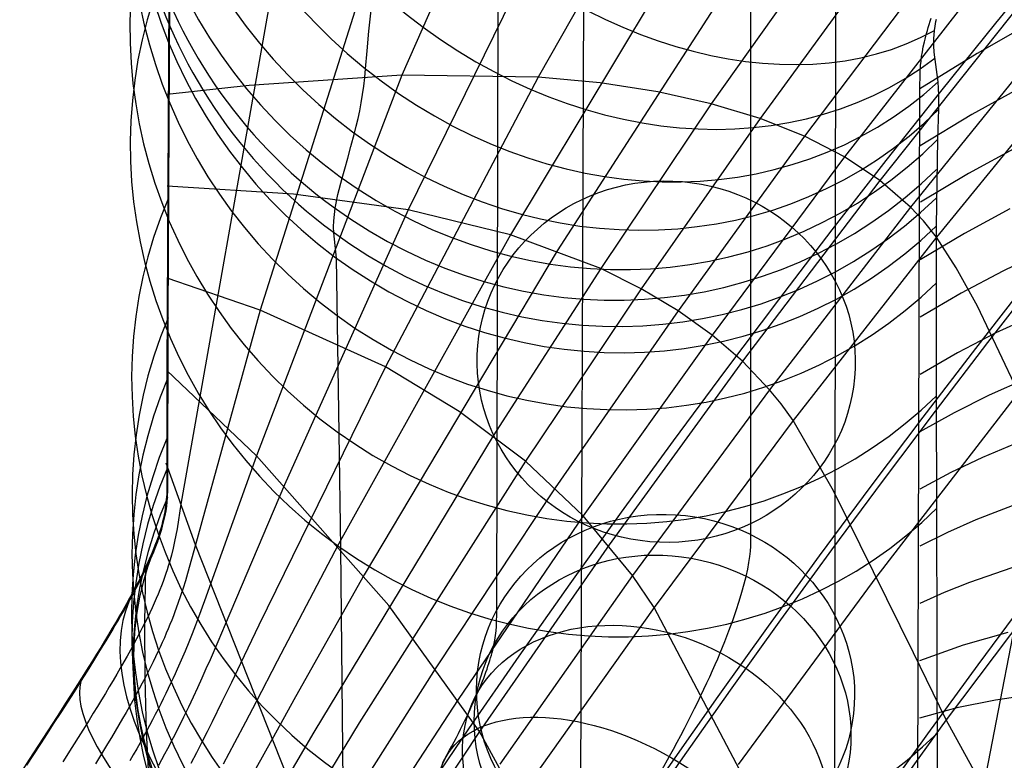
# Model space of a CAD drawing. Extents: x -919 to -345, y -585 to -19.
# Tile 37 of 123: x -885 to -858, y -202 to -183. Entities that reach past the tile are written whole.
import ezdxf

# ---------------------------------------------------------------- set-up
doc = ezdxf.new("R2010")
doc.units = 0
doc.layers.add('SCHIUMATO', color=84, linetype='CONTINUOUS')
doc.layers.add('TELAIO', color=3, linetype='CONTINUOUS')

msp = doc.modelspace()

# ---------------------------------------------------------------- linework, layer by layer
at = {"layer": 'SCHIUMATO'}
for p, q in [((-867.639, -168.729, 265.983), (-874.403, -184.207, 239.733)), ((-871.685, -170.01, 275.572), (-878.157, -190.415, 233.265)), ((-875.982, -171.457, 285.514), (-880.255, -195.548, 223.801)), ((-880.523, -173.057, 295.804), (-880.622, -192.011, 234.689)), ((-880.586, -190.619, 239.206), (-880.498, -173.167, 295.469)), ((-860.162, -176.423, 216.895), (-866.231, -184.958, 212.091)), ((-866.546, -176.765, 236.454), (-870.8, -184.253, 228.157)), ((-869.023, -177.141, 243.49), (-874.243, -187.765, 229.062)), ((-866.735, -180.443, 226.145), (-871.533, -188.424, 219.124)), ((-864.913, -180.503, 220.206), (-870.3, -188.845, 214.35)), ((-861.704, -180.916, 208.995), (-864.935, -185.349, 207.093)), ((-860.325, -181.275, 203.737), (-863.757, -185.818, 202.283)), ((-859.1, -181.734, 198.714), (-862.7, -186.366, 197.662)), ((-875.279, -183.039, 312.56), (-875.214, -182.482, 313.301)), ((-858.031, -182.286, 193.928), (-861.765, -186.987, 193.231)), ((-860.436, -182.779, 311.765), (-860.407, -182.693, 311.893)), ((-860.285, -182.785, 310.039), (-860.273, -182.72, 310.183)), ((-857.661, -182.752, 302.254), (-859.199, -183.629, 304.846)), ((-857.123, -182.947, 189.389), (-860.954, -187.693, 188.998)), ((-860.533, -183.099, 311.232), (-860.511, -183.022, 311.368)), ((-860.511, -183.022, 311.368), (-860.488, -182.943, 311.503)), ((-860.488, -182.943, 311.503), (-860.463, -182.862, 311.635)), ((-860.463, -182.862, 311.635), (-860.436, -182.779, 311.765)), ((-860.332, -183.132, 309.153), (-860.321, -183.024, 309.451)), ((-860.321, -183.024, 309.451), (-860.306, -182.908, 309.746)), ((-860.306, -182.908, 309.746), (-860.297, -182.848, 309.893)), ((-860.297, -182.848, 309.893), (-860.285, -182.785, 310.039)), ((-875.326, -183.555, 311.835), (-875.279, -183.039, 312.56)), ((-860.589, -183.318, 310.812), (-860.572, -183.247, 310.954)), ((-860.572, -183.247, 310.954), (-860.553, -183.174, 311.094)), ((-860.553, -183.174, 311.094), (-860.533, -183.099, 311.232)), ((-860.34, -183.331, 308.551), (-860.337, -183.234, 308.853)), ((-860.337, -183.234, 308.853), (-860.332, -183.132, 309.153)), ((-860.643, -183.586, 310.231), (-860.619, -183.455, 310.524)), ((-860.619, -183.455, 310.524), (-860.589, -183.318, 310.812)), ((-860.338, -183.423, 308.247), (-860.34, -183.331, 308.551)), ((-860.328, -183.595, 307.637), (-860.338, -183.423, 308.247)), ((-875.365, -184.036, 311.116), (-875.326, -183.555, 311.835)), ((-859.199, -183.629, 304.846), (-860.714, -184.566, 307.45)), ((-860.679, -183.831, 309.63), (-860.663, -183.711, 309.932)), ((-860.663, -183.711, 309.932), (-860.643, -183.586, 310.231)), ((-860.225, -184.382, 304.564), (-860.328, -183.595, 307.637)), ((-856.378, -183.719, 185.107), (-860.272, -188.485, 184.972)), ((-875.387, -184.268, 310.751), (-875.365, -184.036, 311.116)), ((-860.706, -184.163, 308.703), (-860.691, -183.945, 309.323)), ((-860.691, -183.945, 309.323), (-860.679, -183.831, 309.63)), ((-859.834, -207.202, 231.405), (-855.335, -183.95, 290.71)), ((-874.403, -184.207, 239.733), (-878.44, -184.476, 251.995)), ((-874.403, -184.207, 239.733), (-878.253, -194.266, 223.247)), ((-875.414, -184.495, 310.372), (-875.387, -184.268, 310.751)), ((-870.8, -184.253, 228.157), (-874.842, -191.916, 219.915)), ((-870.8, -184.253, 228.157), (-874.403, -184.207, 239.733)), ((-869.165, -184.408, 222.627), (-870.8, -184.253, 228.157)), ((-860.714, -184.566, 307.45), (-860.706, -184.163, 308.703)), ((-878.44, -184.476, 251.995), (-880.615, -184.716, 258.371)), ((-875.446, -184.717, 309.981), (-875.414, -184.495, 310.372)), ((-867.642, -184.646, 217.271), (-869.165, -184.408, 222.627)), ((-860.771, -206.659, 235.915), (-860.714, -184.566, 307.45)), ((-860.206, -184.729, 303.344), (-860.225, -184.382, 304.564)), ((-857.94, -184.472, 297.739), (-859.335, -185.241, 300.143)), ((-875.482, -184.934, 309.578), (-875.446, -184.717, 309.981)), ((-866.231, -184.958, 212.091), (-867.642, -184.646, 217.271)), ((-860.205, -185.103, 302.131), (-860.206, -184.729, 303.344)), ((-875.522, -185.146, 309.164), (-875.482, -184.934, 309.578)), ((-866.231, -184.958, 212.091), (-869.149, -189.319, 209.708)), ((-864.935, -185.349, 207.093), (-866.231, -184.958, 212.091)), ((-860.235, -185.897, 299.717), (-860.205, -185.103, 302.131)), ((-875.611, -185.548, 308.305), (-875.565, -185.35, 308.74)), ((-875.565, -185.35, 308.74), (-875.522, -185.146, 309.164)), ((-864.935, -185.349, 207.093), (-868.081, -189.848, 205.203)), ((-863.757, -185.818, 202.283), (-864.935, -185.349, 207.093)), ((-859.335, -185.241, 300.143), (-860.705, -186.067, 302.555)), ((-875.659, -185.738, 307.861), (-875.611, -185.548, 308.305)), ((-875.754, -186.089, 306.974), (-875.659, -185.738, 307.861)), ((-863.757, -185.818, 202.283), (-867.099, -190.433, 200.839)), ((-862.7, -186.366, 197.662), (-863.757, -185.818, 202.283)), ((-875.839, -186.399, 306.106), (-875.754, -186.089, 306.974)), ((-860.274, -188.199, 292.458), (-860.235, -185.897, 299.717)), ((-858.129, -186.096, 293.032), (-859.422, -186.8, 295.334)), ((-875.916, -186.676, 305.258), (-875.839, -186.399, 306.106)), ((-862.7, -186.366, 197.662), (-866.204, -191.074, 196.617)), ((-861.765, -186.987, 193.231), (-862.7, -186.366, 197.662)), ((-876.097, -187.355, 302.846), (-875.984, -186.924, 304.434)), ((-875.984, -186.924, 304.434), (-875.916, -186.676, 305.258)), ((-859.422, -186.8, 295.334), (-860.691, -187.557, 297.643)), ((-877.273, -187.348, 239.518), (-880.613, -187.141, 250.474)), ((-861.765, -186.987, 193.231), (-865.398, -191.768, 192.538)), ((-860.954, -187.693, 188.998), (-861.765, -186.987, 193.231)), ((-874.243, -187.765, 229.062), (-877.273, -187.348, 239.518)), ((-876.174, -187.722, 301.362), (-876.097, -187.355, 302.846)), ((-860.954, -187.693, 188.998), (-864.682, -192.522, 188.607)), ((-860.611, -188.054, 187.046), (-860.954, -187.693, 188.998)), ((-874.243, -187.765, 229.062), (-877.507, -195.035, 219.513)), ((-876.208, -188.053, 300.011), (-876.174, -187.722, 301.362)), ((-871.533, -188.424, 219.124), (-874.243, -187.765, 229.062)), ((-858.327, -187.74, 288.316), (-859.526, -188.388, 290.526)), ((-876.21, -188.211, 299.388), (-876.208, -188.053, 300.011)), ((-876.201, -188.368, 298.804), (-876.21, -188.211, 299.388)), ((-860.272, -188.485, 184.972), (-860.611, -188.054, 187.046)), ((-860.273, -189.694, 287.606), (-860.274, -188.199, 292.458)), ((-876.133, -189.041, 296.553), (-876.201, -188.368, 298.804)), ((-871.533, -188.424, 219.124), (-876.083, -196.607, 212.168)), ((-869.149, -189.319, 209.708), (-871.533, -188.424, 219.124)), ((-860.272, -188.485, 184.972), (-864.059, -193.338, 184.832)), ((-859.526, -188.388, 290.526), (-860.701, -189.086, 292.743)), ((-859.751, -189.3, 181.54), (-860.272, -188.485, 184.972)), ((-856.279, -188.315, 279.368), (-858.516, -189.381, 283.596)), ((-870.3, -188.845, 214.35), (-875.405, -197.41, 208.557)), ((-876.068, -193.668, 281.62), (-876.133, -189.041, 296.553)), ((-869.149, -189.319, 209.708), (-871.988, -193.74, 207.34)), ((-868.081, -189.848, 205.203), (-869.149, -189.319, 209.708)), ((-859.186, -190.315, 177.571), (-859.751, -189.3, 181.54)), ((-858.516, -189.381, 283.596), (-859.621, -189.968, 285.711)), ((-878.157, -190.415, 233.265), (-880.615, -189.572, 242.58)), ((-860.271, -192.684, 277.9), (-860.273, -189.694, 287.606)), ((-868.081, -189.848, 205.203), (-871.141, -194.413, 203.325)), ((-867.099, -190.433, 200.839), (-868.081, -189.848, 205.203)), ((-859.621, -189.968, 285.711), (-860.703, -190.603, 287.833)), ((-856.645, -190.07, 274.836), (-858.699, -191.02, 278.878)), ((-878.157, -190.415, 233.265), (-879.867, -196.622, 220.795)), ((-874.842, -191.916, 219.915), (-878.157, -190.415, 233.265)), ((-867.099, -190.433, 200.839), (-870.349, -195.118, 199.405)), ((-866.204, -191.074, 196.617), (-867.099, -190.433, 200.839)), ((-857.158, -194.602, 161.201), (-859.186, -190.315, 177.571)), ((-880.591, -195.159, 224.491), (-880.586, -190.619, 239.206)), ((-866.204, -191.074, 196.617), (-869.611, -195.856, 195.581)), ((-865.398, -191.768, 192.538), (-866.204, -191.074, 196.617)), ((-858.699, -191.02, 278.878), (-859.713, -191.546, 280.9)), ((-859.713, -191.546, 280.9), (-860.705, -192.117, 282.929)), ((-865.398, -191.768, 192.538), (-868.929, -196.625, 191.849)), ((-864.682, -192.522, 188.607), (-865.398, -191.768, 192.538)), ((-857.006, -191.832, 270.302), (-858.88, -192.665, 274.158)), ((-880.622, -192.011, 234.689), (-880.619, -195.002, 224.963)), ((-878.253, -194.266, 223.247), (-880.622, -192.011, 234.689)), ((-874.842, -191.916, 219.915), (-878.187, -198.742, 212.75)), ((-872.888, -193.1, 211.444), (-874.842, -191.916, 219.915)), ((-864.682, -192.522, 188.607), (-868.304, -197.431, 188.216)), ((-864.373, -192.896, 186.793), (-864.682, -192.522, 188.607)), ((-858.073, -192.562, 169.093), (-861.85, -197.452, 169.037)), ((-864.059, -193.338, 184.832), (-864.373, -192.896, 186.793)), ((-860.258, -195.655, 268.185), (-860.271, -192.684, 277.9)), ((-858.88, -192.665, 274.158), (-859.804, -193.128, 276.087)), ((-871.141, -194.413, 203.325), (-872.888, -193.1, 211.444)), ((-859.804, -193.128, 276.087), (-860.707, -193.632, 278.023)), ((-864.059, -193.338, 184.832), (-867.738, -198.274, 184.688)), ((-862.993, -195.193, 177.552), (-864.059, -193.338, 184.832)), ((-876.024, -196.7, 271.63), (-876.068, -193.668, 281.62)), ((-857.359, -193.599, 265.767), (-859.056, -194.312, 269.438)), ((-871.988, -193.74, 207.34), (-876.734, -201.572, 203.231)), ((-879.867, -196.622, 220.795), (-880.637, -194.459, 226.799)), ((-878.253, -194.266, 223.247), (-879.625, -198.103, 217.137)), ((-874.749, -198.221, 204.988), (-878.253, -194.266, 223.247)), ((-871.141, -194.413, 203.325), (-875.532, -201.324, 200.535)), ((-869.611, -195.856, 195.581), (-871.141, -194.413, 203.325)), ((-859.056, -194.312, 269.438), (-859.893, -194.71, 271.274)), ((-859.893, -194.71, 271.274), (-860.709, -195.145, 273.117)), ((-880.619, -195.002, 224.963), (-880.624, -195.283, 224.079)), ((-880.601, -195.369, 223.857), (-880.591, -195.159, 224.491)), ((-877.507, -195.035, 219.513), (-879.075, -198.727, 214.763)), ((-870.349, -195.118, 199.405), (-873.506, -199.871, 197.985)), ((-860.88, -199.477, 161.104), (-862.993, -195.193, 177.552)), ((-880.635, -195.431, 223.65), (-880.652, -195.586, 223.23)), ((-880.624, -195.283, 224.079), (-880.635, -195.431, 223.65)), ((-880.625, -195.597, 223.228), (-880.611, -195.48, 223.542)), ((-880.611, -195.48, 223.542), (-880.601, -195.369, 223.857)), ((-857.706, -195.372, 261.231), (-859.229, -195.962, 264.717)), ((-880.678, -195.747, 222.822), (-880.694, -195.831, 222.623)), ((-880.652, -195.586, 223.23), (-880.678, -195.747, 222.822)), ((-880.667, -195.848, 222.607), (-880.643, -195.719, 222.916)), ((-880.643, -195.719, 222.916), (-880.625, -195.597, 223.228)), ((-880.255, -195.548, 223.801), (-880.352, -196.198, 222.163)), ((-860.243, -204.582, 239.056), (-860.258, -195.655, 268.185)), ((-880.733, -196.006, 222.233), (-880.757, -196.098, 222.043)), ((-880.712, -195.917, 222.426), (-880.733, -196.006, 222.233)), ((-880.715, -196.056, 222.151), (-880.698, -195.985, 222.302)), ((-880.694, -195.831, 222.623), (-880.712, -195.917, 222.426)), ((-880.698, -195.985, 222.302), (-880.667, -195.848, 222.607)), ((-869.611, -195.856, 195.581), (-872.92, -200.71, 194.553)), ((-868.304, -197.431, 188.216), (-869.611, -195.856, 195.581)), ((-859.229, -195.962, 264.717), (-859.979, -196.294, 266.461)), ((-880.812, -196.289, 221.675), (-880.845, -196.389, 221.497)), ((-880.783, -196.192, 221.857), (-880.812, -196.289, 221.675)), ((-880.804, -196.362, 221.56), (-880.779, -196.282, 221.706)), ((-880.757, -196.098, 222.043), (-880.783, -196.192, 221.857)), ((-880.779, -196.282, 221.706), (-880.756, -196.204, 221.852)), ((-880.756, -196.204, 221.852), (-880.734, -196.129, 222.001)), ((-880.734, -196.129, 222.001), (-880.715, -196.056, 222.151)), ((-880.352, -196.198, 222.163), (-880.382, -196.366, 221.765)), ((-859.979, -196.294, 266.461), (-860.711, -196.659, 268.21)), ((-880.881, -196.493, 221.322), (-880.92, -196.599, 221.152)), ((-880.894, -196.617, 221.136), (-880.861, -196.529, 221.275)), ((-880.845, -196.389, 221.497), (-880.881, -196.493, 221.322)), ((-880.861, -196.529, 221.275), (-880.831, -196.444, 221.417)), ((-880.831, -196.444, 221.417), (-880.804, -196.362, 221.56)), ((-880.417, -196.537, 221.374), (-880.456, -196.713, 220.99)), ((-880.382, -196.366, 221.765), (-880.417, -196.537, 221.374)), ((-856.352, -196.39, 153.664), (-860.015, -201.245, 153.545)), ((-880.963, -196.71, 220.986), (-881.009, -196.824, 220.825)), ((-881.009, -196.9, 220.736), (-880.968, -196.803, 220.867)), ((-880.968, -196.803, 220.867), (-880.929, -196.709, 221)), ((-880.92, -196.599, 221.152), (-880.963, -196.71, 220.986)), ((-880.929, -196.709, 221), (-880.894, -196.617, 221.136)), ((-880.456, -196.713, 220.99), (-880.501, -196.895, 220.616)), ((-879.867, -196.622, 220.795), (-880.074, -197.375, 219.344)), ((-877.428, -202.76, 202.653), (-879.867, -196.622, 220.795)), ((-876.083, -196.607, 212.168), (-877.701, -199.693, 209.57)), ((-875.928, -205.766, 241.696), (-876.024, -196.7, 271.63)), ((-868.929, -196.625, 191.849), (-872.357, -201.559, 191.166)), ((-881.113, -197.063, 220.516), (-881.142, -197.126, 220.442)), ((-881.086, -197.002, 220.592), (-881.113, -197.063, 220.516)), ((-881.099, -197.102, 220.484), (-881.052, -197, 220.609)), ((-881.059, -196.942, 220.668), (-881.086, -197.002, 220.592)), ((-881.034, -196.882, 220.746), (-881.059, -196.942, 220.668)), ((-881.052, -197, 220.609), (-881.009, -196.9, 220.736)), ((-881.009, -196.824, 220.825), (-881.034, -196.882, 220.746)), ((-880.554, -197.083, 220.251), (-880.583, -197.181, 220.072)), ((-880.501, -196.895, 220.616), (-880.554, -197.083, 220.251)), ((-881.234, -197.32, 220.227), (-881.267, -197.386, 220.158)), ((-881.253, -197.425, 220.13), (-881.199, -197.315, 220.245)), ((-881.202, -197.254, 220.298), (-881.234, -197.32, 220.227)), ((-881.172, -197.189, 220.369), (-881.202, -197.254, 220.298)), ((-881.199, -198.681, 218.054), (-881.172, -197.189, 220.369)), ((-881.199, -197.315, 220.245), (-881.148, -197.207, 220.363)), ((-881.142, -197.126, 220.442), (-881.172, -197.189, 220.369)), ((-881.148, -197.207, 220.363), (-881.099, -197.102, 220.484)), ((-880.614, -197.28, 219.897), (-880.647, -197.381, 219.724)), ((-880.583, -197.181, 220.072), (-880.614, -197.28, 219.897)), ((-858.047, -197.152, 256.695), (-859.399, -197.616, 259.997)), ((-881.371, -197.592, 219.958), (-881.446, -197.735, 219.831)), ((-881.336, -197.523, 220.024), (-881.371, -197.592, 219.958)), ((-881.368, -197.652, 219.911), (-881.31, -197.537, 220.019)), ((-881.301, -197.454, 220.09), (-881.336, -197.523, 220.024)), ((-881.31, -197.537, 220.019), (-881.253, -197.425, 220.13)), ((-881.267, -197.386, 220.158), (-881.301, -197.454, 220.09)), ((-880.722, -197.592, 219.388), (-880.763, -197.701, 219.225)), ((-880.683, -197.485, 219.554), (-880.722, -197.592, 219.388)), ((-880.647, -197.381, 219.724), (-880.683, -197.485, 219.554)), ((-880.131, -197.569, 218.991), (-880.193, -197.766, 218.645)), ((-880.074, -197.375, 219.344), (-880.131, -197.569, 218.991)), ((-875.405, -197.41, 208.557), (-877.216, -200.637, 206.397)), ((-868.304, -197.431, 188.216), (-871.819, -202.419, 187.827)), ((-867.738, -198.274, 184.688), (-868.304, -197.431, 188.216)), ((-861.85, -197.452, 169.037), (-865.514, -202.426, 168.978)), ((-881.446, -197.735, 219.831), (-881.524, -197.881, 219.708)), ((-881.493, -197.887, 219.707), (-881.43, -197.769, 219.807)), ((-881.43, -197.769, 219.807), (-881.368, -197.652, 219.911)), ((-880.806, -197.812, 219.065), (-880.853, -197.927, 218.909)), ((-880.763, -197.701, 219.225), (-880.806, -197.812, 219.065)), ((-880.193, -197.766, 218.645), (-880.259, -197.969, 218.305)), ((-859.399, -197.616, 259.997), (-860.065, -197.88, 261.648)), ((-881.606, -198.03, 219.59), (-881.691, -198.183, 219.477)), ((-881.627, -198.131, 219.518), (-881.559, -198.008, 219.611)), ((-881.524, -197.881, 219.708), (-881.606, -198.03, 219.59)), ((-881.559, -198.008, 219.611), (-881.493, -197.887, 219.707)), ((-880.903, -198.044, 218.757), (-880.955, -198.165, 218.608)), ((-880.853, -197.927, 218.909), (-880.903, -198.044, 218.757)), ((-880.259, -197.969, 218.305), (-880.33, -198.176, 217.972)), ((-879.625, -198.103, 217.137), (-879.783, -198.531, 216.506)), ((-860.065, -197.88, 261.648), (-860.714, -198.173, 263.304)), ((-881.779, -198.339, 219.368), (-881.871, -198.498, 219.263)), ((-881.842, -198.508, 219.261), (-881.769, -198.381, 219.344)), ((-881.691, -198.183, 219.477), (-881.779, -198.339, 219.368)), ((-881.769, -198.381, 219.344), (-881.697, -198.256, 219.43)), ((-881.697, -198.256, 219.43), (-881.627, -198.131, 219.518)), ((-881.011, -198.289, 218.463), (-881.07, -198.416, 218.323)), ((-880.955, -198.165, 218.608), (-881.011, -198.289, 218.463)), ((-880.33, -198.176, 217.972), (-880.408, -198.39, 217.649)), ((-872.357, -201.559, 191.166), (-874.749, -198.221, 204.988)), ((-867.738, -198.274, 184.688), (-871.306, -203.291, 184.54)), ((-864.488, -204.436, 161.005), (-867.738, -198.274, 184.688)), ((-881.992, -198.765, 219.105), (-881.916, -198.636, 219.182)), ((-881.871, -198.498, 219.263), (-881.965, -198.661, 219.162)), ((-881.916, -198.636, 219.182), (-881.842, -198.508, 219.261)), ((-881.133, -198.547, 218.186), (-881.199, -198.681, 218.054)), ((-881.07, -198.416, 218.323), (-881.133, -198.547, 218.186)), ((-880.493, -198.612, 217.334), (-880.538, -198.725, 217.181)), ((-880.449, -198.5, 217.49), (-880.493, -198.612, 217.334)), ((-880.408, -198.39, 217.649), (-880.449, -198.5, 217.49)), ((-879.783, -198.531, 216.506), (-879.866, -198.749, 216.196)), ((-882.063, -198.826, 219.066), (-882.163, -198.993, 218.974)), ((-882.147, -199.026, 218.961), (-882.069, -198.895, 219.032)), ((-882.069, -198.895, 219.032), (-881.992, -198.765, 219.105)), ((-881.965, -198.661, 219.162), (-882.063, -198.826, 219.066)), ((-881.269, -198.82, 217.927), (-881.343, -198.961, 217.803)), ((-881.199, -198.681, 218.054), (-881.269, -198.82, 217.927)), ((-881.195, -200.135, 215.695), (-881.199, -198.681, 218.054)), ((-880.586, -198.841, 217.03), (-880.635, -198.959, 216.882)), ((-880.538, -198.725, 217.181), (-880.586, -198.841, 217.03)), ((-879.866, -198.749, 216.196), (-879.952, -198.971, 215.891)), ((-879.075, -198.727, 214.763), (-879.274, -199.19, 214.205)), ((-878.187, -198.742, 212.75), (-878.672, -199.757, 211.742)), ((-882.389, -199.423, 218.764), (-882.227, -199.158, 218.893)), ((-882.265, -199.164, 218.886), (-882.37, -199.336, 218.802)), ((-882.163, -198.993, 218.974), (-882.265, -199.164, 218.886)), ((-882.227, -199.158, 218.893), (-882.147, -199.026, 218.961)), ((-881.419, -199.106, 217.684), (-881.5, -199.255, 217.57)), ((-881.343, -198.961, 217.803), (-881.419, -199.106, 217.684)), ((-880.687, -199.079, 216.737), (-880.741, -199.201, 216.595)), ((-880.635, -198.959, 216.882), (-880.687, -199.079, 216.737)), ((-879.952, -198.971, 215.891), (-880.043, -199.198, 215.593)), ((-858.381, -198.939, 252.159), (-859.565, -199.274, 255.276)), ((-882.554, -199.691, 218.646), (-882.389, -199.423, 218.764)), ((-882.37, -199.336, 218.802), (-882.477, -199.511, 218.722)), ((-881.583, -199.407, 217.459), (-881.67, -199.562, 217.353)), ((-881.5, -199.255, 217.57), (-881.583, -199.407, 217.459)), ((-880.798, -199.326, 216.456), (-880.857, -199.454, 216.321)), ((-880.741, -199.201, 216.595), (-880.798, -199.326, 216.456)), ((-880.043, -199.198, 215.593), (-880.139, -199.43, 215.3)), ((-879.274, -199.19, 214.205), (-879.479, -199.663, 213.655)), ((-859.565, -199.274, 255.276), (-860.718, -199.687, 258.398)), ((-882.477, -199.511, 218.722), (-882.587, -199.688, 218.645)), ((-881.67, -199.562, 217.353), (-881.759, -199.719, 217.25)), ((-880.919, -199.584, 216.188), (-880.984, -199.717, 216.059)), ((-880.857, -199.454, 216.321), (-880.919, -199.584, 216.188)), ((-880.241, -199.668, 215.015), (-880.348, -199.912, 214.739)), ((-880.139, -199.43, 215.3), (-880.241, -199.668, 215.015)), ((-879.479, -199.663, 213.655), (-879.586, -199.904, 213.386)), ((-860.015, -201.245, 153.545), (-860.88, -199.477, 161.104)), ((-882.698, -199.867, 218.573), (-882.812, -200.047, 218.503)), ((-882.722, -199.961, 218.538), (-882.554, -199.691, 218.646)), ((-882.587, -199.688, 218.645), (-882.698, -199.867, 218.573)), ((-881.852, -199.88, 217.152), (-881.947, -200.043, 217.057)), ((-881.759, -199.719, 217.25), (-881.852, -199.88, 217.152)), ((-881.051, -199.854, 215.934), (-881.122, -199.993, 215.812)), ((-880.984, -199.717, 216.059), (-881.051, -199.854, 215.934)), ((-880.348, -199.912, 214.739), (-880.404, -200.036, 214.603)), ((-879.586, -199.904, 213.386), (-879.696, -200.149, 213.121)), ((-878.672, -199.757, 211.742), (-878.913, -200.259, 211.262)), ((-877.701, -199.693, 209.57), (-878.263, -200.772, 208.716)), ((-873.506, -199.871, 197.985), (-876.567, -204.69, 196.577)), ((-882.812, -200.047, 218.503), (-883.043, -200.414, 218.375)), ((-882.893, -200.232, 218.438), (-882.722, -199.961, 218.538)), ((-881.947, -200.043, 217.057), (-882.044, -200.209, 216.966)), ((-881.195, -200.135, 215.695), (-881.272, -200.28, 215.581)), ((-881.122, -199.993, 215.812), (-881.195, -200.135, 215.695)), ((-881.16, -201.548, 213.291), (-881.195, -200.135, 215.695)), ((-880.463, -200.163, 214.471), (-880.522, -200.291, 214.34)), ((-880.404, -200.036, 214.603), (-880.463, -200.163, 214.471)), ((-879.696, -200.149, 213.121), (-879.81, -200.398, 212.861)), ((-883.043, -200.414, 218.375), (-883.28, -200.785, 218.261)), ((-883.066, -200.505, 218.347), (-882.893, -200.232, 218.438)), ((-882.144, -200.378, 216.879), (-882.247, -200.549, 216.795)), ((-882.044, -200.209, 216.966), (-882.144, -200.378, 216.879)), ((-881.352, -200.429, 215.47), (-881.435, -200.58, 215.364)), ((-881.272, -200.28, 215.581), (-881.352, -200.429, 215.47)), ((-880.584, -200.422, 214.212), (-880.648, -200.554, 214.087)), ((-880.522, -200.291, 214.34), (-880.584, -200.422, 214.212)), ((-879.81, -200.398, 212.861), (-879.929, -200.652, 212.606)), ((-878.913, -200.259, 211.262), (-879.163, -200.772, 210.79)), ((-856.699, -200.428, 241.719), (-858.708, -200.731, 247.621)), ((-883.241, -200.779, 218.263), (-883.066, -200.505, 218.347)), ((-882.351, -200.722, 216.715), (-882.458, -200.897, 216.639)), ((-882.247, -200.549, 216.795), (-882.351, -200.722, 216.715)), ((-881.435, -200.58, 215.364), (-881.52, -200.735, 215.261)), ((-880.714, -200.689, 213.964), (-880.783, -200.826, 213.845)), ((-880.648, -200.554, 214.087), (-880.714, -200.689, 213.964)), ((-879.929, -200.652, 212.606), (-880.052, -200.912, 212.357)), ((-877.216, -200.637, 206.397), (-877.848, -201.773, 205.687)), ((-872.92, -200.71, 194.553), (-876.127, -205.634, 193.535)), ((-883.28, -200.785, 218.261), (-883.522, -201.161, 218.159)), ((-883.418, -201.055, 218.186), (-883.241, -200.779, 218.263)), ((-882.458, -200.897, 216.639), (-882.567, -201.074, 216.565)), ((-881.609, -200.892, 215.162), (-881.7, -201.052, 215.067)), ((-881.52, -200.735, 215.261), (-881.609, -200.892, 215.162)), ((-880.853, -200.965, 213.728), (-880.926, -201.107, 213.614)), ((-880.783, -200.826, 213.845), (-880.853, -200.965, 213.728)), ((-880.052, -200.912, 212.357), (-880.18, -201.177, 212.116)), ((-879.163, -200.772, 210.79), (-879.423, -201.299, 210.33)), ((-878.263, -200.772, 208.716), (-878.544, -201.309, 208.31)), ((-859.728, -200.935, 250.554), (-860.722, -201.2, 253.491)), ((-858.708, -200.731, 247.621), (-859.728, -200.935, 250.554)), ((-883.522, -201.161, 218.159), (-883.767, -201.539, 218.07)), ((-883.597, -201.331, 218.117), (-883.418, -201.055, 218.186)), ((-882.567, -201.074, 216.565), (-882.677, -201.253, 216.496)), ((-881.793, -201.214, 214.975), (-881.889, -201.379, 214.886)), ((-881.7, -201.052, 215.067), (-881.793, -201.214, 214.975)), ((-880.926, -201.107, 213.614), (-881.001, -201.251, 213.503)), ((-880.18, -201.177, 212.116), (-880.315, -201.448, 211.882)), ((-860.015, -201.245, 153.545), (-863.563, -206.183, 153.423)), ((-859.136, -202.856, 145.795), (-860.015, -201.245, 153.545)), ((-883.776, -201.609, 218.054), (-883.597, -201.331, 218.117)), ((-882.677, -201.253, 216.496), (-882.904, -201.615, 216.366)), ((-881.889, -201.379, 214.886), (-881.988, -201.546, 214.801)), ((-881.079, -201.398, 213.395), (-881.16, -201.548, 213.291)), ((-881.001, -201.251, 213.503), (-881.079, -201.398, 213.395)), ((-880.315, -201.448, 211.882), (-880.455, -201.726, 211.656)), ((-879.423, -201.299, 210.33), (-879.558, -201.569, 210.106)), ((-878.544, -201.309, 208.31), (-878.833, -201.859, 207.909)), ((-875.532, -201.324, 200.535), (-877, -203.732, 199.616)), ((-883.767, -201.539, 218.07), (-884.015, -201.92, 217.991)), ((-883.957, -201.887, 217.996), (-883.776, -201.609, 218.054)), ((-882.904, -201.615, 216.366), (-883.136, -201.984, 216.248)), ((-882.088, -201.716, 214.719), (-882.191, -201.887, 214.64)), ((-881.988, -201.546, 214.801), (-882.088, -201.716, 214.719)), ((-881.243, -201.7, 213.19), (-881.328, -201.855, 213.092)), ((-881.16, -201.548, 213.291), (-881.243, -201.7, 213.19)), ((-881.092, -202.916, 210.849), (-881.16, -201.548, 213.291)), ((-880.455, -201.726, 211.656), (-880.603, -202.012, 211.439)), ((-879.558, -201.569, 210.106), (-879.697, -201.843, 209.886)), ((-876.734, -201.572, 203.231), (-877.428, -202.76, 202.653)), ((-872.357, -201.559, 191.166), (-875.679, -206.565, 190.489)), ((-867.981, -209.477, 160.904), (-872.357, -201.559, 191.166)), ((-884.321, -202.444, 217.899), (-883.957, -201.887, 217.996)), ((-884.015, -201.92, 217.991), (-884.263, -202.301, 217.924)), ((-883.136, -201.984, 216.248), (-883.372, -202.357, 216.143)), ((-882.191, -201.887, 214.64), (-882.295, -202.061, 214.565)), ((-881.417, -202.012, 212.997), (-881.507, -202.172, 212.906)), ((-881.328, -201.855, 213.092), (-881.417, -202.012, 212.997)), ((-880.603, -202.012, 211.439), (-880.68, -202.157, 211.335)), ((-879.697, -201.843, 209.886), (-879.84, -202.123, 209.672)), ((-878.833, -201.859, 207.909), (-879.133, -202.423, 207.519)), ((-877.848, -201.773, 205.687), (-878.489, -202.923, 205.014)), ((-882.295, -202.061, 214.565), (-882.51, -202.414, 214.423)), ((-881.507, -202.172, 212.906), (-881.6, -202.334, 212.818)), ((-880.68, -202.157, 211.335), (-880.758, -202.305, 211.232)), ((-879.84, -202.123, 209.672), (-879.988, -202.407, 209.464)), ((-884.263, -202.301, 217.924), (-884.512, -202.682, 217.866)), ((-880.758, -202.305, 211.232), (-880.839, -202.454, 211.132))]:
    msp.add_line(p, q, dxfattribs=at)
at = {"layer": 'SCHIUMATO', "extrusion": (0.536851, 0.470355, 0.700398)}
msp.add_arc((442.188, 756.586, -331.211), 13.058, 13.5964, 171.2633, dxfattribs=at)
at = {"layer": 'SCHIUMATO', "extrusion": (0.437154, 0.364356, 0.822278)}
msp.add_arc((422.668, 814.396, -190.583), 13.022, 20.0459, 177.885, dxfattribs=at)
at = {"layer": 'SCHIUMATO', "extrusion": (0.384538, 0.300819, 0.872719)}
msp.add_arc((397.785, 839.999, -120.455), 13.01, 25.8012, 183.7795, dxfattribs=at)
at = {"layer": 'SCHIUMATO', "extrusion": (0.330132, 0.229207, 0.915684)}
msp.add_arc((351.365, 867.19, -49.752), 12.999, 31.1321, 189.2012, dxfattribs=at)
at = {"layer": 'SCHIUMATO', "extrusion": (0.274283, 0.153779, 0.949274)}
msp.add_arc((271.077, 896.189, 19.979), 12.979, 36.8762, 194.9831, dxfattribs=at)
at = {"layer": 'SCHIUMATO', "extrusion": (0.238846, 0.110266, 0.964777)}
msp.add_arc((203.333, 911.466, 60.777), 12.959, 40.8794, 198.9883, dxfattribs=at)
at = {"layer": 'SCHIUMATO', "extrusion": (0.231725, 0.108981, 0.966658)}
msp.add_arc((208.789, 909.184, 65.275), 12.943, 40.0387, 198.138, dxfattribs=at)
at = {"layer": 'SCHIUMATO', "extrusion": (0.241223, 0.131975, 0.961454)}
msp.add_arc((260.308, 896.138, 48.83), 12.924, 36.5117, 194.6049, dxfattribs=at)
at = {"layer": 'SCHIUMATO', "extrusion": (0.242527, 0.152067, 0.958153)}
msp.add_arc((308.904, 879.821, 38.085), 12.885, 33.4945, 191.5905, dxfattribs=at)
at = {"layer": 'SCHIUMATO', "extrusion": (0.217471, 0.152981, 0.964004)}
msp.add_arc((350.029, 861.002, 51.335), 12.811, 30.6496, 188.7537, dxfattribs=at)
at = {"layer": 'SCHIUMATO', "extrusion": (0.200077, 0.16532, 0.965732)}
msp.add_arc((409.833, 831.411, 54.531), 12.742, 26.4471, 184.557, dxfattribs=at)
at = {"layer": 'SCHIUMATO', "extrusion": (0.165068, 0.191266, 0.967559)}
msp.add_arc((532.108, 753.286, 60.137), 12.62, 17.1741, 175.2914, dxfattribs=at)
at = {"layer": 'SCHIUMATO', "extrusion": (0.147459, 0.204408, 0.967716)}
msp.add_arc((590.356, 705.762, 62.67), 12.566, 12.3243, 170.4443, dxfattribs=at)
at = {"layer": 'SCHIUMATO', "extrusion": (0.139696, 0.212865, 0.967044)}
msp.add_arc((618.406, 680.069, 62.445), 12.541, 9.9257, 168.0479, dxfattribs=at)
at = {"layer": 'SCHIUMATO', "extrusion": (0.133421, 0.223353, 0.965563)}
msp.add_arc((644.207, 654.626, 60.314), 12.518, 7.6075, 165.7287, dxfattribs=at)
at = {"layer": 'SCHIUMATO', "extrusion": (0.145711, 0.250889, 0.956986)}
msp.add_arc((651.349, 648.514, 39.544), 12.504, 6.6017, 164.7026, dxfattribs=at)
at = {"layer": 'SCHIUMATO', "extrusion": (0.214082, 0.356015, 0.909628)}
msp.add_arc((641.583, 656.714, -54.449), 12.478, 6.3114, 164.3639, dxfattribs=at)
at = {"layer": 'SCHIUMATO', "extrusion": (0.370759, 0.565613, 0.736627)}
msp.add_arc((616.608, 625.13, -274.586), 12.442, 6.2063, 164.1398, dxfattribs=at)
at = {"layer": 'SCHIUMATO', "extrusion": (0.515106, 0.729026, 0.450763)}
msp.add_arc((593.342, 496.988, -499.623), 12.415, 5.6842, 163.4083, dxfattribs=at)
at = {"layer": 'SCHIUMATO', "extrusion": (0.572839, 0.781754, 0.246406)}
msp.add_arc((581.461, 378.941, -608.464), 12.406, 5.298, 162.9174, dxfattribs=at)
at = {"layer": 'TELAIO'}
for p, q in [((-865.18, -196.657, 224.112), (-865.18, -171.608, 306.045)), ((-871.895, -198.344, 226.224), (-871.836, -173.487, 307.225)), ((-862.957, -202.888, 226.702), (-862.927, -177.894, 308.297)), ((-869.685, -205.113, 227.114), (-869.588, -179.758, 309.555)), ((-865.204, -196.931, 223.332), (-865.189, -196.788, 223.727)), ((-865.189, -196.788, 223.727), (-865.18, -196.657, 224.112)), ((-865.228, -197.087, 222.925), (-865.204, -196.931, 223.332)), ((-865.303, -197.456, 222.065), (-865.26, -197.262, 222.504)), ((-865.26, -197.262, 222.504), (-865.228, -197.087, 222.925)), ((-865.354, -197.656, 221.645), (-865.303, -197.456, 222.065)), ((-865.415, -197.873, 221.212), (-865.354, -197.656, 221.645)), ((-865.567, -198.356, 220.327), (-865.486, -198.107, 220.771)), ((-865.486, -198.107, 220.771), (-865.415, -197.873, 221.212)), ((-871.906, -198.781, 224.845), (-871.895, -198.344, 226.224)), ((-865.658, -198.619, 219.884), (-865.567, -198.356, 220.327)), ((-865.759, -198.894, 219.445), (-865.658, -198.619, 219.884)), ((-871.929, -199.018, 224.177), (-871.915, -198.897, 224.509)), ((-871.915, -198.897, 224.509), (-871.906, -198.781, 224.845)), ((-865.869, -199.18, 219.015), (-865.759, -198.894, 219.445)), ((-871.974, -199.277, 223.536), (-871.949, -199.144, 223.853)), ((-871.949, -199.144, 223.853), (-871.929, -199.018, 224.177)), ((-872.021, -199.472, 223.111), (-872.004, -199.406, 223.251)), ((-872.004, -199.406, 223.251), (-871.974, -199.277, 223.536)), ((-865.989, -199.475, 218.599), (-865.928, -199.327, 218.805)), ((-865.928, -199.327, 218.805), (-865.869, -199.18, 219.015)), ((-872.104, -199.755, 222.568), (-872.081, -199.682, 222.701)), ((-872.081, -199.682, 222.701), (-872.06, -199.61, 222.836)), ((-872.06, -199.61, 222.836), (-872.039, -199.541, 222.972)), ((-872.039, -199.541, 222.972), (-872.021, -199.472, 223.111)), ((-866.122, -199.788, 218.186), (-866.054, -199.631, 218.39)), ((-866.054, -199.631, 218.39), (-865.989, -199.475, 218.599)), ((-872.183, -199.984, 222.179), (-872.155, -199.906, 222.307)), ((-872.155, -199.906, 222.307), (-872.129, -199.83, 222.437)), ((-872.129, -199.83, 222.437), (-872.104, -199.755, 222.568)), ((-866.193, -199.948, 217.987), (-866.122, -199.788, 218.186)), ((-872.276, -200.229, 221.803), (-872.243, -200.146, 221.927)), ((-872.243, -200.146, 221.927), (-872.213, -200.064, 222.052)), ((-872.213, -200.064, 222.052), (-872.183, -199.984, 222.179)), ((-866.341, -200.273, 217.601), (-866.266, -200.11, 217.792)), ((-866.266, -200.11, 217.792), (-866.193, -199.948, 217.987)), ((-872.383, -200.489, 221.442), (-872.345, -200.401, 221.561)), ((-872.345, -200.401, 221.561), (-872.31, -200.314, 221.681)), ((-872.31, -200.314, 221.681), (-872.276, -200.229, 221.803)), ((-866.499, -200.607, 217.233), (-866.419, -200.439, 217.415)), ((-866.419, -200.439, 217.415), (-866.341, -200.273, 217.601)), ((-872.508, -200.774, 221.081), (-872.464, -200.677, 221.2)), ((-872.464, -200.677, 221.2), (-872.423, -200.582, 221.32)), ((-872.423, -200.582, 221.32), (-872.383, -200.489, 221.442)), ((-866.582, -200.777, 217.055), (-866.499, -200.607, 217.233)), ((-872.647, -201.075, 220.736), (-872.599, -200.973, 220.849)), ((-872.599, -200.973, 220.849), (-872.553, -200.873, 220.964)), ((-872.553, -200.873, 220.964), (-872.508, -200.774, 221.081)), ((-866.754, -201.123, 216.711), (-866.667, -200.949, 216.881)), ((-866.667, -200.949, 216.881), (-866.582, -200.777, 217.055)), ((-872.748, -201.283, 220.515), (-872.697, -201.178, 220.625)), ((-872.697, -201.178, 220.625), (-872.647, -201.075, 220.736)), ((-866.844, -201.3, 216.544), (-866.754, -201.123, 216.711)), ((-872.909, -201.606, 220.198), (-872.854, -201.497, 220.302)), ((-872.854, -201.497, 220.302), (-872.8, -201.389, 220.407)), ((-872.8, -201.389, 220.407), (-872.748, -201.283, 220.515)), ((-867.03, -201.659, 216.223), (-866.936, -201.478, 216.382)), ((-866.936, -201.478, 216.382), (-866.844, -201.3, 216.544)), ((-873.024, -201.828, 219.997), (-872.966, -201.716, 220.096)), ((-872.966, -201.716, 220.096), (-872.909, -201.606, 220.198)), ((-867.127, -201.841, 216.068), (-867.03, -201.659, 216.223)), ((-873.144, -202.054, 219.805), (-873.083, -201.941, 219.9)), ((-873.083, -201.941, 219.9), (-873.024, -201.828, 219.997)), ((-867.326, -202.213, 215.768), (-867.225, -202.026, 215.916)), ((-867.225, -202.026, 215.916), (-867.127, -201.841, 216.068)), ((-873.329, -202.395, 219.539), (-873.206, -202.169, 219.712)), ((-873.206, -202.169, 219.712), (-873.144, -202.054, 219.805)), ((-867.529, -202.581, 215.49), (-867.326, -202.213, 215.768))]:
    msp.add_line(p, q, dxfattribs=at)
at = {"layer": 'TELAIO', "extrusion": (0.01091, 0.294099, 0.955713)}
msp.add_circle((859.711, 289.033, 178.152), 5, dxfattribs=at)
at = {"layer": 'TELAIO', "extrusion": (0.037535, 0.335515, 0.941287)}
msp.add_circle((839.762, 354.938, 113.667), 5.001, dxfattribs=at)
at = {"layer": 'TELAIO', "extrusion": (0.091011, 0.402251, 0.910995)}
msp.add_circle((801.665, 445.819, 44.122), 5, dxfattribs=at)
at = {"layer": 'TELAIO', "extrusion": (0.250614, 0.584019, 0.772085)}
msp.add_circle((717.65, 549.094, -164.749), 5, dxfattribs=at)
at = {"layer": 'TELAIO', "extrusion": (0.39033, 0.719881, 0.573946)}
msp.add_circle((666.265, 521.009, -360.273), 5, dxfattribs=at)
at = {"layer": 'TELAIO', "extrusion": (1.21317e-15, -0.04013, 0.999194)}
msp.add_arc((-631.948, -357.63, 226.069), 291.852, 90, 147.86234, dxfattribs=at)
at = {"layer": 'TELAIO', "extrusion": (7.91272e-16, -0.04013, 0.999194)}
msp.add_arc((-631.948, -357.63, 231.265), 287.057, 90, 147.86234, dxfattribs=at)
at = {"layer": 'TELAIO', "extrusion": (9.99739e-16, -0.04013, 0.999194)}
msp.add_arc((-631.948, -357.63, 221.273), 286.656, 90, 147.86234, dxfattribs=at)
at = {"layer": 'TELAIO', "extrusion": (1.21182e-15, -0.04013, 0.999194)}
msp.add_arc((-631.948, -357.63, 226.47), 281.86, 90, 147.86234, dxfattribs=at)

doc.saveas('drawing.dxf')
